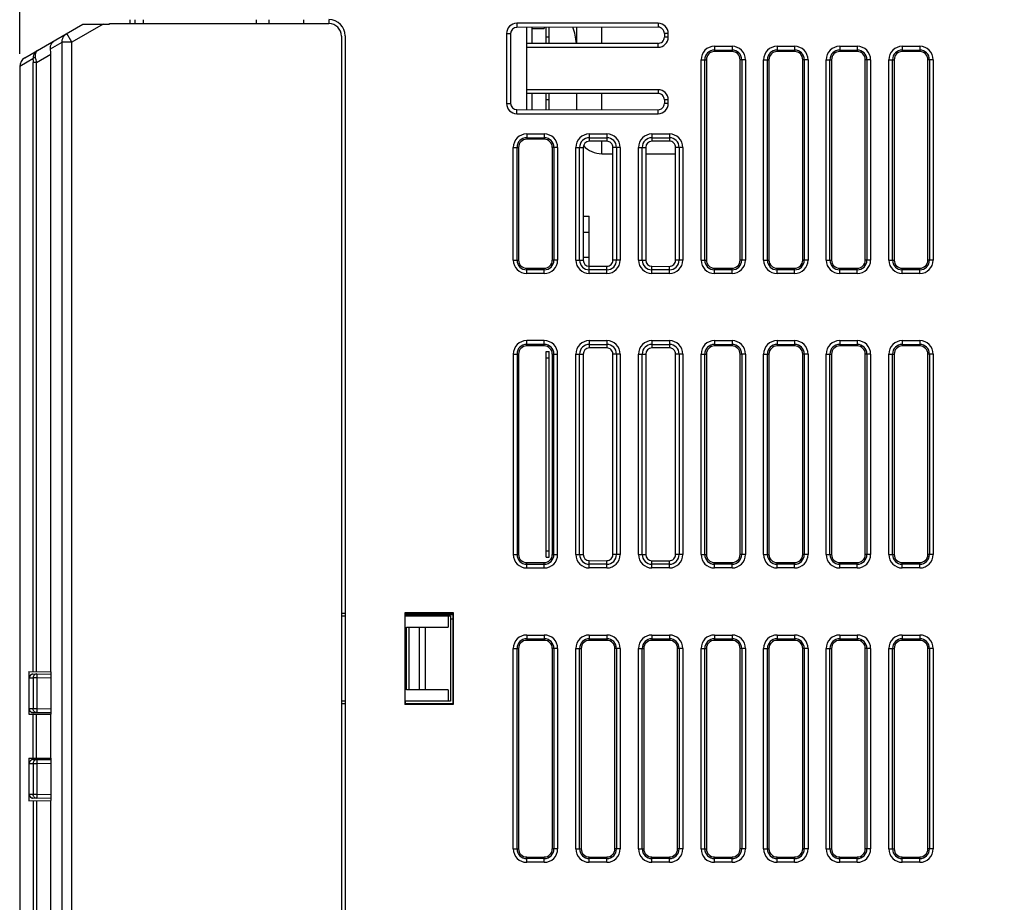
# Model space of a CAD drawing. Header units: millimetres. Extents: x 0 to 1132, y 0 to 772.
# Tile 33 of 39: x 303 to 382, y 553 to 624. Entities that reach past the tile are written whole.
import ezdxf

# ---------------------------------------------------------------- set-up
doc = ezdxf.new("R2010")
doc.units = ezdxf.units.MM
doc.header["$LTSCALE"] = 60.775
doc.header["$PDMODE"] = 3
doc.header["$PDSIZE"] = 0.3
doc.layers.get('0').update_dxf_attribs({"linetype": 'CONTINUOUS'})
doc.layers.get('Defpoints').update_dxf_attribs({"linetype": 'CONTINUOUS'})
for name, color, linetype in [('03_ALL_AXES', 7, 'CONTINUOUS'), ('07_ALL_FEATURES', 7, 'CONTINUOUS'), ('7_ALL_FEATURES', 7, 'CONTINUOUS'), ('DIM', 7, 'CONTINUOUS')]:
    doc.layers.add(name, color=color, linetype=linetype)
doc.styles.get("Standard").update_dxf_attribs({"font": 'micross.ttf'})
doc.dimstyles.new('DIMSTYLE_2', dxfattribs={"dimtxt": 10, "dimasz": 3, "dimexe": 1, "dimexo": 1, "dimgap": 2.5, "dimtad": 1, "dimdec": 1, "dimzin": 0, "dimdsep": 46, "dimtxsty": 'Standard', "dimblk": '_FILLED', "dimblk1": '_FILLED', "dimblk2": '_FILLED', "dimcen": 0.09, "dimadec": 0, "dimazin": 0, "dimtp": 0.1, "dimtm": 0.1, "dimtfac": 1, "dimtdec": 1, "dimtofl": 0, "dimtmove": 0, "dimatfit": 3, "dimldrblk": '_FILLED', "dimfxl": 1, "dimtolj": 1, "dimtzin": 0, "dimarcsym": 0})

# ---------------------------------------------------------------- blocks, each defined once
blk = doc.blocks.new('_FILLED')
at = {"color": 0, "linetype": 'ByBlock'}
blk.add_solid([(0, 0), (-1, 0.1667), (-1, -0.1667)], dxfattribs=at)
blk = doc.blocks.new('*D6')
at = {"layer": 'Defpoints', "color": 0, "linetype": 'Continuous', "transparency": 16777216}
for p in [(457.274, 696.847), (457.274, 673.947), (303.274, 619.812)]:
    blk.add_point(p, dxfattribs=at)
at = {"layer": 'DIM', "color": 0, "linetype": 'Continuous', "lineweight": -2, "transparency": 16777216}
for p, q in [((303.274, 620.812), (303.274, 697.847)), ((457.274, 674.947), (457.274, 697.847)), ((311.274, 696.847), (449.274, 696.847))]:
    blk.add_line(p, q, dxfattribs=at)
at = {"layer": 'DIM', "color": 0, "linetype": 'Continuous', "lineweight": -2, "transparency": 16777216, "xscale": 8, "yscale": 8, "zscale": 8, "rotation": 180}
blk.add_blockref('_FILLED', (303.274, 696.847), dxfattribs=at)
at = {"layer": 'DIM', "color": 0, "linetype": 'Continuous', "lineweight": -2, "transparency": 16777216, "xscale": 8, "yscale": 8, "zscale": 8}
blk.add_blockref('_FILLED', (457.274, 696.847), dxfattribs=at)
at = {"layer": 'DIM', "color": 0, "linetype": 'Continuous', "transparency": 16777216, "insert": (380.274, 705.347), "char_height": 6, "attachment_point": 2}
blk.add_mtext('\\A1;D', dxfattribs=at)

msp = doc.modelspace()

# ---------------------------------------------------------------- linework, layer by layer
at = {"linetype": 'Continuous'}
for p in [(345.174, 622.932), (344.174, 622.847)]:
    msp.add_line(p, (345.174, 622.847), dxfattribs=at)
at = {"layer": '03_ALL_AXES', "linetype": 'Continuous'}
for p, q in [((344.174, 622.93), (344.174, 621.647)), ((303.274, 619.812), (303.274, 470.147)), ((344.174, 617.647), (344.174, 616.363)), ((348.774, 606.547), (348.286, 606.547)), ((348.774, 604.547), (348.286, 604.547)), ((334.074, 576.047), (334.074, 575.947)), ((304.015, 571.505), (304.015, 568.097)), ((305.798, 568.097), (305.798, 571.474)), ((334.074, 569.147), (334.074, 569.047)), ((304.015, 564.597), (304.015, 561.182)), ((305.798, 561.213), (305.798, 564.597))]:
    msp.add_line(p, q, dxfattribs=at)
at = {"layer": '07_ALL_FEATURES', "linetype": 'Continuous'}
for p, q in [((303.677, 620.488), (308.33, 623.175)), ((309.94, 623.18), (307.442, 621.738)), ((308.33, 623.175), (310.455, 623.182)), ((310.455, 623.182), (310.455, 623.232)), ((310.455, 623.232), (327.974, 623.232)), ((312.074, 623.536), (312.074, 623.246)), ((312.474, 623.536), (312.474, 623.246)), ((313.174, 623.246), (313.174, 623.536)), ((322.174, 623.529), (322.174, 623.246)), ((323.174, 623.529), (323.174, 623.246)), ((327.974, 623.534), (327.974, 623.243)), ((342.974, 623.254), (342.974, 622.929)), ((354.274, 623.254), (342.974, 623.254)), ((354.274, 622.941), (342.974, 622.929)), ((354.274, 623.254), (354.274, 622.941)), ((307.442, 621.738), (307.042, 622.431)), ((328.974, 622.232), (328.974, 505.468)), ((329.274, 622.247), (329.274, 505.468)), ((342.167, 622.447), (342.167, 616.847)), ((342.167, 622.447), (342.492, 622.447)), ((342.492, 622.447), (342.492, 621.817)), ((354.769, 622.447), (354.769, 622.147)), ((355.081, 622.447), (354.769, 622.447)), ((355.081, 622.147), (354.769, 622.147)), ((355.081, 622.147), (355.081, 622.447)), ((305.74, 621.21), (306.655, 621.738)), ((306.655, 495.773), (306.655, 621.738)), ((307.442, 621.738), (306.655, 621.738)), ((307.442, 495.773), (307.442, 621.738)), ((342.473, 621.819), (342.473, 617.51)), ((342.473, 621.819), (342.492, 621.817)), ((343.774, 617.647), (343.774, 621.647)), ((354.274, 621.647), (343.774, 621.647)), ((343.774, 621.34), (354.274, 621.34)), ((354.274, 621.34), (354.274, 621.652)), ((358.774, 621.419), (358.774, 620.994)), ((358.774, 621.419), (360.174, 621.419)), ((360.174, 621.419), (360.174, 620.994)), ((363.774, 621.419), (363.774, 620.994)), ((363.774, 621.419), (365.174, 621.419)), ((365.174, 621.419), (365.174, 620.994)), ((368.774, 621.419), (368.774, 620.994)), ((368.774, 621.419), (370.174, 621.419)), ((370.174, 621.419), (370.174, 620.994)), ((373.774, 621.419), (373.774, 620.994)), ((373.774, 621.419), (375.174, 621.419)), ((375.174, 621.419), (375.174, 620.994)), ((304.624, 620.135), (305.757, 620.789)), ((305.757, 571.475), (305.757, 620.789)), ((358.774, 621.121), (360.174, 621.121)), ((360.174, 620.994), (358.774, 620.994)), ((363.774, 621.121), (365.174, 621.121)), ((365.174, 620.994), (363.774, 620.994)), ((368.774, 621.121), (370.174, 621.121)), ((370.174, 620.994), (368.774, 620.994)), ((373.774, 621.121), (375.174, 621.121)), ((375.174, 620.994), (373.774, 620.994)), ((303.874, 620.141), (303.274, 619.794)), ((304.336, 620.408), (303.874, 620.141)), ((304.34, 571.5), (304.34, 620.135)), ((304.624, 620.135), (304.34, 620.135)), ((304.624, 571.495), (304.624, 620.135)), ((357.702, 604.347), (357.702, 620.347)), ((357.702, 620.347), (358.127, 620.347)), ((358, 604.347), (358, 620.347)), ((358.127, 620.347), (358.127, 604.347)), ((360.822, 604.347), (360.822, 620.347)), ((361.247, 620.347), (360.822, 620.347)), ((360.949, 620.347), (360.949, 604.347)), ((361.247, 620.347), (361.247, 604.347)), ((362.702, 604.347), (362.702, 620.347)), ((362.702, 620.347), (363.127, 620.347)), ((363, 604.347), (363, 620.347)), ((363.127, 620.347), (363.127, 604.347)), ((365.822, 604.347), (365.822, 620.347)), ((366.247, 620.347), (365.822, 620.347)), ((365.949, 620.347), (365.949, 604.347)), ((366.247, 620.347), (366.247, 604.347)), ((367.702, 604.347), (367.702, 620.347)), ((367.702, 620.347), (368.127, 620.347)), ((368, 604.347), (368, 620.347)), ((368.127, 620.347), (368.127, 604.347)), ((370.822, 604.347), (370.822, 620.347)), ((371.247, 620.347), (370.822, 620.347)), ((370.949, 620.347), (370.949, 604.347)), ((371.247, 620.347), (371.247, 604.347)), ((372.702, 604.347), (372.702, 620.347)), ((372.702, 620.347), (373.127, 620.347)), ((373, 604.347), (373, 620.347)), ((373.127, 620.347), (373.127, 604.347)), ((375.822, 604.347), (375.822, 620.347)), ((376.247, 620.347), (375.822, 620.347)), ((375.949, 620.347), (375.949, 604.347)), ((376.247, 620.347), (376.247, 604.347)), ((342.474, 617.51), (342.492, 617.512)), ((342.492, 617.512), (342.492, 616.847)), ((354.274, 617.954), (343.774, 617.954)), ((354.274, 617.647), (343.774, 617.647)), ((347.774, 616.359), (347.774, 617.647)), ((354.274, 617.954), (354.274, 617.641)), ((342.167, 616.847), (342.492, 616.847)), ((354.769, 617.147), (354.769, 616.847)), ((355.081, 617.147), (354.769, 617.147)), ((355.081, 616.847), (354.769, 616.847)), ((355.081, 616.847), (355.081, 617.147)), ((342.974, 616.04), (342.974, 616.364)), ((342.974, 616.364), (354.274, 616.352)), ((342.974, 616.04), (354.274, 616.04)), ((354.274, 616.04), (354.274, 616.352)), ((343.774, 614.419), (343.774, 613.994)), ((343.774, 614.419), (345.174, 614.419)), ((345.174, 614.419), (345.174, 613.994)), ((348.774, 614.419), (348.774, 613.835)), ((348.774, 614.419), (350.174, 614.419)), ((350.174, 614.419), (350.174, 613.837)), ((353.774, 614.419), (353.774, 613.841)), ((353.774, 614.419), (355.174, 614.419)), ((355.174, 614.419), (355.174, 613.842)), ((343.774, 614.121), (345.174, 614.121)), ((345.174, 613.994), (343.774, 613.994)), ((348.774, 614.121), (350.174, 614.121)), ((350.174, 613.837), (348.774, 613.835)), ((353.774, 614.121), (355.174, 614.121)), ((355.174, 613.842), (353.774, 613.841)), ((342.702, 604.347), (342.702, 613.347)), ((342.702, 613.347), (343.127, 613.347)), ((343, 604.347), (343, 613.347)), ((343.127, 613.347), (343.127, 604.347)), ((345.822, 604.347), (345.822, 613.347)), ((346.247, 613.347), (345.822, 613.347)), ((345.949, 613.347), (345.949, 604.347)), ((346.247, 613.347), (346.247, 604.347)), ((347.702, 604.347), (347.702, 613.347)), ((347.702, 613.347), (348.286, 613.347)), ((348, 604.347), (348, 613.347)), ((348.286, 613.347), (348.286, 604.347)), ((350.665, 604.347), (350.665, 613.347)), ((351.247, 613.347), (350.665, 613.347)), ((350.949, 613.347), (350.949, 604.347)), ((351.247, 613.347), (351.247, 604.347)), ((352.702, 604.347), (352.702, 613.347)), ((352.702, 613.347), (353.281, 613.347)), ((353, 604.347), (353, 613.347)), ((353.281, 613.347), (353.281, 604.347)), ((355.67, 604.347), (355.67, 613.347)), ((356.247, 613.347), (355.67, 613.347)), ((355.949, 613.347), (355.949, 604.347)), ((356.247, 613.347), (356.247, 604.347)), ((348.286, 607.861), (348.774, 607.853)), ((348.774, 603.274), (348.774, 607.853)), ((342.702, 604.347), (343.127, 604.347)), ((346.247, 604.347), (345.822, 604.347)), ((347.702, 604.347), (348.286, 604.347)), ((351.247, 604.347), (350.665, 604.347)), ((352.702, 604.347), (353.281, 604.347)), ((356.247, 604.347), (355.67, 604.347)), ((357.702, 604.347), (358.127, 604.347)), ((361.247, 604.347), (360.822, 604.347)), ((362.702, 604.347), (363.127, 604.347)), ((366.247, 604.347), (365.822, 604.347)), ((367.702, 604.347), (368.127, 604.347)), ((371.247, 604.347), (370.822, 604.347)), ((372.702, 604.347), (373.127, 604.347)), ((376.247, 604.347), (375.822, 604.347)), ((343.774, 603.274), (343.774, 603.699)), ((343.774, 603.699), (345.174, 603.699)), ((345.174, 603.572), (343.774, 603.572)), ((345.174, 603.274), (343.774, 603.274)), ((345.174, 603.274), (345.174, 603.699)), ((348.774, 603.858), (350.174, 603.856)), ((350.174, 603.572), (348.774, 603.572)), ((350.174, 603.274), (348.774, 603.274)), ((350.174, 603.274), (350.174, 603.856)), ((353.774, 603.274), (353.774, 603.853)), ((353.774, 603.853), (355.174, 603.851)), ((355.174, 603.572), (353.774, 603.572)), ((355.174, 603.274), (353.774, 603.274)), ((355.174, 603.274), (355.174, 603.851)), ((358.774, 603.274), (358.774, 603.699)), ((358.774, 603.699), (360.174, 603.699)), ((360.174, 603.572), (358.774, 603.572)), ((360.174, 603.274), (358.774, 603.274)), ((360.174, 603.274), (360.174, 603.699)), ((363.774, 603.274), (363.774, 603.699)), ((363.774, 603.699), (365.174, 603.699)), ((365.174, 603.572), (363.774, 603.572)), ((365.174, 603.274), (363.774, 603.274)), ((365.174, 603.274), (365.174, 603.699)), ((368.774, 603.274), (368.774, 603.699)), ((368.774, 603.699), (370.174, 603.699)), ((370.174, 603.572), (368.774, 603.572)), ((370.174, 603.274), (368.774, 603.274)), ((370.174, 603.274), (370.174, 603.699)), ((373.774, 603.274), (373.774, 603.699)), ((373.774, 603.699), (375.174, 603.699)), ((375.174, 603.572), (373.774, 603.572)), ((375.174, 603.274), (373.774, 603.274)), ((375.174, 603.274), (375.174, 603.699)), ((343.774, 597.494), (343.774, 597.919)), ((345.174, 597.919), (343.774, 597.919)), ((345.174, 597.494), (345.174, 597.919)), ((348.774, 597.919), (348.774, 597.335)), ((348.774, 597.919), (350.174, 597.919)), ((350.174, 597.919), (350.174, 597.337)), ((353.774, 597.919), (353.774, 597.341)), ((353.774, 597.919), (355.174, 597.919)), ((355.174, 597.919), (355.174, 597.342)), ((358.774, 597.919), (358.774, 597.494)), ((358.774, 597.919), (360.174, 597.919)), ((360.174, 597.919), (360.174, 597.494)), ((363.774, 597.919), (363.774, 597.494)), ((363.774, 597.919), (365.174, 597.919)), ((365.174, 597.919), (365.174, 597.494)), ((368.774, 597.919), (368.774, 597.494)), ((368.774, 597.919), (370.174, 597.919)), ((370.174, 597.919), (370.174, 597.494)), ((373.774, 597.919), (373.774, 597.494)), ((373.774, 597.919), (375.174, 597.919)), ((375.174, 597.919), (375.174, 597.494)), ((345.174, 597.621), (343.774, 597.621)), ((345.174, 597.494), (343.774, 597.494)), ((348.774, 597.621), (350.174, 597.621)), ((350.174, 597.337), (348.774, 597.335)), ((353.774, 597.621), (355.174, 597.621)), ((355.174, 597.342), (353.774, 597.341)), ((358.774, 597.621), (360.174, 597.621)), ((360.174, 597.494), (358.774, 597.494)), ((363.774, 597.621), (365.174, 597.621)), ((365.174, 597.494), (363.774, 597.494)), ((368.774, 597.621), (370.174, 597.621)), ((370.174, 597.494), (368.774, 597.494)), ((373.774, 597.621), (375.174, 597.621)), ((375.174, 597.494), (373.774, 597.494)), ((342.702, 596.847), (342.702, 580.847)), ((342.702, 596.847), (343.127, 596.847)), ((343, 596.847), (343, 580.847)), ((343.127, 596.847), (343.127, 580.847)), ((345.822, 580.847), (345.822, 596.847)), ((345.822, 596.847), (346.247, 596.847)), ((345.949, 580.847), (345.949, 596.847)), ((346.247, 580.847), (346.247, 596.847)), ((347.702, 580.847), (347.702, 596.847)), ((347.702, 596.847), (348.286, 596.847)), ((348, 580.847), (348, 596.847)), ((348.286, 596.847), (348.286, 580.847)), ((350.665, 580.847), (350.665, 596.847)), ((351.247, 596.847), (350.665, 596.847)), ((350.949, 596.847), (350.949, 580.847)), ((351.247, 596.847), (351.247, 580.847)), ((352.702, 580.847), (352.702, 596.847)), ((352.702, 596.847), (353.281, 596.847)), ((353, 580.847), (353, 596.847)), ((353.281, 596.847), (353.281, 580.847)), ((355.67, 580.847), (355.67, 596.847)), ((356.247, 596.847), (355.67, 596.847)), ((355.949, 596.847), (355.949, 580.847)), ((356.247, 596.847), (356.247, 580.847)), ((357.702, 580.847), (357.702, 596.847)), ((357.702, 596.847), (358.127, 596.847)), ((358, 580.847), (358, 596.847)), ((358.127, 596.847), (358.127, 580.847)), ((360.822, 580.847), (360.822, 596.847)), ((361.247, 596.847), (360.822, 596.847)), ((360.949, 596.847), (360.949, 580.847)), ((361.247, 596.847), (361.247, 580.847)), ((362.702, 580.847), (362.702, 596.847)), ((362.702, 596.847), (363.127, 596.847)), ((363, 580.847), (363, 596.847)), ((363.127, 596.847), (363.127, 580.847)), ((365.822, 580.847), (365.822, 596.847)), ((366.247, 596.847), (365.822, 596.847)), ((365.949, 596.847), (365.949, 580.847)), ((366.247, 596.847), (366.247, 580.847)), ((367.702, 580.847), (367.702, 596.847)), ((367.702, 596.847), (368.127, 596.847)), ((368, 580.847), (368, 596.847)), ((368.127, 596.847), (368.127, 580.847)), ((370.822, 580.847), (370.822, 596.847)), ((371.247, 596.847), (370.822, 596.847)), ((370.949, 596.847), (370.949, 580.847)), ((371.247, 596.847), (371.247, 580.847)), ((372.702, 580.847), (372.702, 596.847)), ((372.702, 596.847), (373.127, 596.847)), ((373, 580.847), (373, 596.847)), ((373.127, 596.847), (373.127, 580.847)), ((375.822, 580.847), (375.822, 596.847)), ((376.247, 596.847), (375.822, 596.847)), ((375.949, 596.847), (375.949, 580.847)), ((376.247, 596.847), (376.247, 580.847)), ((342.702, 580.847), (343.127, 580.847)), ((345.822, 580.847), (346.247, 580.847)), ((347.702, 580.847), (348.286, 580.847)), ((351.247, 580.847), (350.665, 580.847)), ((352.702, 580.847), (353.281, 580.847)), ((356.247, 580.847), (355.67, 580.847)), ((357.702, 580.847), (358.127, 580.847)), ((361.247, 580.847), (360.822, 580.847)), ((362.702, 580.847), (363.127, 580.847)), ((366.247, 580.847), (365.822, 580.847)), ((367.702, 580.847), (368.127, 580.847)), ((371.247, 580.847), (370.822, 580.847)), ((372.702, 580.847), (373.127, 580.847)), ((376.247, 580.847), (375.822, 580.847)), ((343.774, 579.774), (343.774, 580.199)), ((343.774, 580.199), (345.174, 580.199)), ((343.774, 580.072), (345.174, 580.072)), ((343.774, 579.774), (345.174, 579.774)), ((345.174, 579.774), (345.174, 580.199)), ((348.774, 579.774), (348.774, 580.358)), ((348.774, 580.358), (350.174, 580.356)), ((350.174, 580.072), (348.774, 580.072)), ((350.174, 579.774), (348.774, 579.774)), ((350.174, 579.774), (350.174, 580.356)), ((353.774, 579.774), (353.774, 580.353)), ((353.774, 580.353), (355.174, 580.351)), ((355.174, 580.072), (353.774, 580.072)), ((355.174, 579.774), (353.774, 579.774)), ((355.174, 579.774), (355.174, 580.351)), ((358.774, 579.774), (358.774, 580.199)), ((358.774, 580.199), (360.174, 580.199)), ((360.174, 580.072), (358.774, 580.072)), ((360.174, 579.774), (358.774, 579.774)), ((360.174, 579.774), (360.174, 580.199)), ((363.774, 579.774), (363.774, 580.199)), ((363.774, 580.199), (365.174, 580.199)), ((365.174, 580.072), (363.774, 580.072)), ((365.174, 579.774), (363.774, 579.774)), ((365.174, 579.774), (365.174, 580.199)), ((368.774, 579.774), (368.774, 580.199)), ((368.774, 580.199), (370.174, 580.199)), ((370.174, 580.072), (368.774, 580.072)), ((370.174, 579.774), (368.774, 579.774)), ((370.174, 579.774), (370.174, 580.199)), ((373.774, 579.774), (373.774, 580.199)), ((373.774, 580.199), (375.174, 580.199)), ((375.174, 580.072), (373.774, 580.072)), ((375.174, 579.774), (373.774, 579.774)), ((375.174, 579.774), (375.174, 580.199)), ((329.274, 576.13), (328.974, 576.136)), ((334.031, 576.19), (334.031, 568.903)), ((334.031, 576.19), (334.074, 576.147)), ((337.918, 576.19), (334.031, 576.19)), ((334.066, 569.046), (334.066, 576.047)), ((334.066, 576.047), (334.074, 576.047)), ((334.074, 576.147), (334.074, 576.047)), ((337.874, 576.147), (334.074, 576.147)), ((334.074, 576.047), (337.874, 576.047)), ((337.918, 576.19), (337.874, 576.147)), ((337.874, 576.147), (337.874, 576.047)), ((337.875, 576.047), (337.875, 568.946)), ((337.918, 568.903), (337.918, 576.19)), ((337.868, 575.676), (337.67, 575.679)), ((343.774, 574.419), (343.774, 573.994)), ((343.774, 574.419), (345.174, 574.419)), ((345.174, 574.419), (345.174, 573.994)), ((348.774, 574.419), (348.774, 573.994)), ((348.774, 574.419), (350.174, 574.419)), ((350.174, 574.419), (350.174, 573.994)), ((353.774, 574.419), (353.774, 573.994)), ((353.774, 574.419), (355.174, 574.419)), ((355.174, 574.419), (355.174, 573.994)), ((358.774, 574.419), (358.774, 573.994)), ((358.774, 574.419), (360.174, 574.419)), ((360.174, 574.419), (360.174, 573.994)), ((363.774, 574.419), (363.774, 573.994)), ((363.774, 574.419), (365.174, 574.419)), ((365.174, 574.419), (365.174, 573.994)), ((368.774, 574.419), (368.774, 573.994)), ((368.774, 574.419), (370.174, 574.419)), ((370.174, 574.419), (370.174, 573.994)), ((373.774, 574.419), (373.774, 573.994)), ((373.774, 574.419), (375.174, 574.419)), ((375.174, 574.419), (375.174, 573.994)), ((343.774, 574.121), (345.174, 574.121)), ((345.174, 573.994), (343.774, 573.994)), ((348.774, 574.121), (350.174, 574.121)), ((350.174, 573.994), (348.774, 573.994)), ((353.774, 574.121), (355.174, 574.121)), ((355.174, 573.994), (353.774, 573.994)), ((358.774, 574.121), (360.174, 574.121)), ((360.174, 573.994), (358.774, 573.994)), ((363.774, 574.121), (365.174, 574.121)), ((365.174, 573.994), (363.774, 573.994)), ((368.774, 574.121), (370.174, 574.121)), ((370.174, 573.994), (368.774, 573.994)), ((373.774, 574.121), (375.174, 574.121)), ((375.174, 573.994), (373.774, 573.994)), ((342.702, 557.347), (342.702, 573.347)), ((342.702, 573.347), (343.127, 573.347)), ((343, 557.347), (343, 573.347)), ((343.127, 573.347), (343.127, 557.347)), ((345.822, 557.347), (345.822, 573.347)), ((346.247, 573.347), (345.822, 573.347)), ((345.949, 573.347), (345.949, 557.347)), ((346.247, 573.347), (346.247, 557.347)), ((347.702, 557.347), (347.702, 573.347)), ((347.702, 573.347), (348.127, 573.347)), ((348, 557.347), (348, 573.347)), ((348.127, 573.347), (348.127, 557.347)), ((350.822, 557.347), (350.822, 573.347)), ((351.247, 573.347), (350.822, 573.347)), ((350.949, 573.347), (350.949, 557.347)), ((351.247, 573.347), (351.247, 557.347)), ((352.702, 557.347), (352.702, 573.347)), ((352.702, 573.347), (353.127, 573.347)), ((353, 557.347), (353, 573.347)), ((353.127, 573.347), (353.127, 557.347)), ((355.822, 557.347), (355.822, 573.347)), ((356.247, 573.347), (355.822, 573.347)), ((355.949, 573.347), (355.949, 557.347)), ((356.247, 573.347), (356.247, 557.347)), ((357.702, 557.347), (357.702, 573.347)), ((357.702, 573.347), (358.127, 573.347)), ((358, 557.347), (358, 573.347)), ((358.127, 573.347), (358.127, 557.347)), ((360.822, 557.347), (360.822, 573.347)), ((361.247, 573.347), (360.822, 573.347)), ((360.949, 573.347), (360.949, 557.347)), ((361.247, 573.347), (361.247, 557.347)), ((362.702, 557.347), (362.702, 573.347)), ((362.702, 573.347), (363.127, 573.347)), ((363, 557.347), (363, 573.347)), ((363.127, 573.347), (363.127, 557.347)), ((366.247, 573.347), (365.822, 573.347)), ((365.822, 557.347), (365.822, 573.347)), ((365.949, 573.347), (365.949, 557.347)), ((366.247, 573.347), (366.247, 557.347)), ((367.702, 573.347), (368.127, 573.347)), ((367.702, 557.347), (367.702, 573.347)), ((368, 557.347), (368, 573.347)), ((368.127, 573.347), (368.127, 557.347)), ((371.247, 573.347), (370.822, 573.347)), ((370.822, 557.347), (370.822, 573.347)), ((370.949, 573.347), (370.949, 557.347)), ((371.247, 573.347), (371.247, 557.347)), ((372.702, 573.347), (373.127, 573.347)), ((372.702, 557.347), (372.702, 573.347)), ((373, 557.347), (373, 573.347)), ((373.127, 573.347), (373.127, 557.347)), ((376.247, 573.347), (375.822, 573.347)), ((375.822, 557.347), (375.822, 573.347)), ((375.949, 573.347), (375.949, 557.347)), ((376.247, 573.347), (376.247, 557.347)), ((304.015, 571.505), (305.798, 571.474)), ((328.974, 568.958), (329.274, 568.963)), ((334.031, 568.903), (334.074, 568.947)), ((334.031, 568.903), (337.918, 568.903)), ((334.066, 569.046), (334.074, 569.047)), ((334.074, 569.047), (334.074, 568.947)), ((334.074, 568.947), (337.875, 568.946)), ((337.918, 568.903), (337.875, 568.946)), ((304.015, 568.097), (305.798, 568.097)), ((304.34, 564.597), (304.34, 568.097)), ((304.624, 564.597), (304.624, 568.097)), ((305.757, 564.597), (305.757, 568.097)), ((304.015, 564.597), (305.798, 564.597)), ((304.015, 561.182), (305.798, 561.213)), ((304.34, 561.187), (304.34, 472.347)), ((304.624, 561.192), (304.624, 472.347)), ((305.757, 533.578), (305.757, 561.212)), ((342.702, 557.347), (343.127, 557.347)), ((346.247, 557.347), (345.822, 557.347)), ((347.702, 557.347), (348.127, 557.347)), ((351.247, 557.347), (350.822, 557.347)), ((352.702, 557.347), (353.127, 557.347)), ((356.247, 557.347), (355.822, 557.347)), ((357.702, 557.347), (358.127, 557.347)), ((361.247, 557.347), (360.822, 557.347)), ((362.702, 557.347), (363.127, 557.347)), ((366.247, 557.347), (365.822, 557.347)), ((367.702, 557.347), (368.127, 557.347)), ((371.247, 557.347), (370.822, 557.347)), ((372.702, 557.347), (373.127, 557.347)), ((376.247, 557.347), (375.822, 557.347)), ((343.774, 556.274), (343.774, 556.699)), ((343.774, 556.699), (345.174, 556.699)), ((345.174, 556.572), (343.774, 556.572)), ((345.174, 556.274), (343.774, 556.274)), ((345.174, 556.274), (345.174, 556.699)), ((348.774, 556.274), (348.774, 556.699)), ((348.774, 556.699), (350.174, 556.699)), ((350.174, 556.572), (348.774, 556.572)), ((350.174, 556.274), (348.774, 556.274)), ((350.174, 556.274), (350.174, 556.699)), ((353.774, 556.699), (355.174, 556.699)), ((353.774, 556.274), (353.774, 556.699)), ((355.174, 556.572), (353.774, 556.572)), ((355.174, 556.274), (353.774, 556.274)), ((355.174, 556.274), (355.174, 556.699)), ((358.774, 556.699), (360.174, 556.699)), ((358.774, 556.274), (358.774, 556.699)), ((360.174, 556.572), (358.774, 556.572)), ((360.174, 556.274), (358.774, 556.274)), ((360.174, 556.274), (360.174, 556.699)), ((363.774, 556.699), (365.174, 556.699)), ((363.774, 556.274), (363.774, 556.699)), ((365.174, 556.572), (363.774, 556.572)), ((365.174, 556.274), (363.774, 556.274)), ((365.174, 556.274), (365.174, 556.699)), ((368.774, 556.699), (370.174, 556.699)), ((368.774, 556.274), (368.774, 556.699)), ((370.174, 556.572), (368.774, 556.572)), ((370.174, 556.274), (368.774, 556.274)), ((370.174, 556.274), (370.174, 556.699)), ((373.774, 556.699), (375.174, 556.699)), ((373.774, 556.274), (373.774, 556.699)), ((375.174, 556.572), (373.774, 556.572)), ((375.174, 556.274), (373.774, 556.274)), ((375.174, 556.274), (375.174, 556.699))]:
    msp.add_line(p, q, dxfattribs=at)
for centre, radius, start, end in [((342.974, 622.447), 0.807, 90, 180), ((342.774, 621.187), 5, 5.30027, 20.47284), ((354.274, 622.447), 0.807, 0, 90), ((354.274, 622.147), 0.807, 270, 0), ((358.774, 620.347), 1.072, 90, 180), ((360.174, 620.347), 1.072, 0, 90), ((363.774, 620.347), 1.072, 90, 180), ((365.174, 620.347), 1.072, 0, 90), ((368.774, 620.347), 1.072, 90, 180), ((370.174, 620.347), 1.072, 0, 90), ((373.774, 620.347), 1.072, 90, 180), ((375.174, 620.347), 1.072, 0, 90), ((358.774, 620.347), 0.775, 90, 180), ((358.774, 620.347), 0.647, 90, 180), ((360.174, 620.347), 0.775, 0, 90), ((360.174, 620.347), 0.647, 0, 90), ((363.774, 620.347), 0.775, 90, 180), ((363.774, 620.347), 0.647, 90, 180), ((365.174, 620.347), 0.775, 0, 90), ((365.174, 620.347), 0.647, 0, 90), ((368.774, 620.347), 0.775, 90, 180), ((368.774, 620.347), 0.647, 90, 180), ((370.174, 620.347), 0.775, 0, 90), ((370.174, 620.347), 0.647, 0, 90), ((373.774, 620.347), 0.775, 90, 180), ((373.774, 620.347), 0.647, 90, 180), ((375.174, 620.347), 0.775, 0, 90), ((375.174, 620.347), 0.647, 0, 90), ((304.074, 619.794), 0.8, 120, 180), ((282.298, 616.149), 22.679, 10.12324, 11.1353), ((354.274, 617.147), 0.807, 0, 90), ((342.974, 616.847), 0.807, 180, 270), ((354.274, 616.847), 0.807, 270, 0), ((343.774, 613.347), 1.072, 90, 180), ((345.174, 613.347), 1.072, 0, 90), ((348.774, 613.347), 1.072, 90, 180), ((350.174, 613.347), 1.072, 0, 90), ((353.774, 613.347), 1.072, 90, 180), ((355.174, 613.347), 1.072, 0, 90), ((343.774, 613.347), 0.775, 90, 180), ((343.774, 613.347), 0.647, 90, 180), ((345.174, 613.347), 0.775, 0, 90), ((345.174, 613.347), 0.647, 0, 90), ((348.774, 613.347), 0.775, 90, 180), ((350.174, 613.347), 0.775, 0, 90), ((353.774, 613.347), 0.775, 90, 180), ((355.174, 613.347), 0.775, 0, 90), ((343.774, 604.347), 1.072, 180, 270), ((343.774, 604.347), 0.775, 180, 270), ((343.774, 604.347), 0.647, 180, 270), ((345.174, 604.347), 1.072, 270, 0), ((345.174, 604.347), 0.775, 270, 0), ((345.174, 604.347), 0.647, 270, 0), ((348.774, 604.347), 1.072, 180, 270), ((348.774, 604.347), 0.775, 180, 270), ((350.174, 604.347), 1.072, 270, 0), ((350.174, 604.347), 0.775, 270, 0), ((353.774, 604.347), 1.072, 180, 270), ((353.774, 604.347), 0.775, 180, 270), ((355.174, 604.347), 1.072, 270, 0), ((355.174, 604.347), 0.775, 270, 0), ((358.774, 604.347), 1.072, 180, 270), ((358.774, 604.347), 0.775, 180, 270), ((358.774, 604.347), 0.647, 180, 270), ((360.174, 604.347), 1.072, 270, 0), ((360.174, 604.347), 0.775, 270, 0), ((360.174, 604.347), 0.647, 270, 0), ((363.774, 604.347), 1.072, 180, 270), ((363.774, 604.347), 0.775, 180, 270), ((363.774, 604.347), 0.647, 180, 270), ((365.174, 604.347), 1.072, 270, 0), ((365.174, 604.347), 0.775, 270, 0), ((365.174, 604.347), 0.647, 270, 0), ((368.774, 604.347), 1.072, 180, 270), ((368.774, 604.347), 0.775, 180, 270), ((368.774, 604.347), 0.647, 180, 270), ((370.174, 604.347), 1.072, 270, 0), ((370.174, 604.347), 0.775, 270, 0), ((370.174, 604.347), 0.647, 270, 0), ((373.774, 604.347), 1.072, 180, 270), ((373.774, 604.347), 0.775, 180, 270), ((373.774, 604.347), 0.647, 180, 270), ((375.174, 604.347), 1.072, 270, 0), ((375.174, 604.347), 0.775, 270, 0), ((375.174, 604.347), 0.647, 270, 0), ((343.774, 596.847), 1.072, 90, 180), ((345.174, 596.847), 1.072, 0, 90), ((348.774, 596.847), 1.072, 90, 180), ((350.174, 596.847), 1.072, 0, 90), ((353.774, 596.847), 1.072, 90, 180), ((355.174, 596.847), 1.072, 0, 90), ((358.774, 596.847), 1.072, 90, 180), ((360.174, 596.847), 1.072, 0, 90), ((363.774, 596.847), 1.072, 90, 180), ((365.174, 596.847), 1.072, 0, 90), ((368.774, 596.847), 1.072, 90, 180), ((370.174, 596.847), 1.072, 0, 90), ((373.774, 596.847), 1.072, 90, 180), ((375.174, 596.847), 1.072, 0, 90), ((343.774, 596.847), 0.775, 90, 180), ((343.774, 596.847), 0.647, 90, 180), ((345.174, 596.847), 0.775, 0, 90), ((345.174, 596.847), 0.647, 0, 90), ((348.774, 596.847), 0.775, 90, 180), ((350.174, 596.847), 0.775, 0, 90), ((353.774, 596.847), 0.775, 90, 180), ((355.174, 596.847), 0.775, 0, 90), ((358.774, 596.847), 0.775, 90, 180), ((358.774, 596.847), 0.647, 90, 180), ((360.174, 596.847), 0.775, 0, 90), ((360.174, 596.847), 0.647, 0, 90), ((363.774, 596.847), 0.775, 90, 180), ((363.774, 596.847), 0.647, 90, 180), ((365.174, 596.847), 0.775, 0, 90), ((365.174, 596.847), 0.647, 0, 90), ((368.774, 596.847), 0.775, 90, 180), ((368.774, 596.847), 0.647, 90, 180), ((370.174, 596.847), 0.775, 0, 90), ((370.174, 596.847), 0.647, 0, 90), ((373.774, 596.847), 0.775, 90, 180), ((373.774, 596.847), 0.647, 90, 180), ((375.174, 596.847), 0.775, 0, 90), ((375.174, 596.847), 0.647, 0, 90), ((343.774, 580.847), 1.072, 180, 270), ((343.774, 580.847), 0.775, 180, 270), ((343.774, 580.847), 0.647, 180, 270), ((345.174, 580.847), 1.072, 270, 0), ((345.174, 580.847), 0.775, 270, 0), ((345.174, 580.847), 0.647, 270, 0), ((348.774, 580.847), 1.072, 180, 270), ((348.774, 580.847), 0.775, 180, 270), ((350.174, 580.847), 1.072, 270, 0), ((350.174, 580.847), 0.775, 270, 0), ((353.774, 580.847), 1.072, 180, 270), ((353.774, 580.847), 0.775, 180, 270), ((355.174, 580.847), 1.072, 270, 0), ((355.174, 580.847), 0.775, 270, 0), ((358.774, 580.847), 1.072, 180, 270), ((358.774, 580.847), 0.775, 180, 270), ((358.774, 580.847), 0.647, 180, 270), ((360.174, 580.847), 1.072, 270, 0), ((360.174, 580.847), 0.775, 270, 0), ((360.174, 580.847), 0.647, 270, 0), ((363.774, 580.847), 1.072, 180, 270), ((363.774, 580.847), 0.775, 180, 270), ((363.774, 580.847), 0.647, 180, 270), ((365.174, 580.847), 1.072, 270, 0), ((365.174, 580.847), 0.775, 270, 0), ((365.174, 580.847), 0.647, 270, 0), ((368.774, 580.847), 1.072, 180, 270), ((368.774, 580.847), 0.775, 180, 270), ((368.774, 580.847), 0.647, 180, 270), ((370.174, 580.847), 1.072, 270, 0), ((370.174, 580.847), 0.775, 270, 0), ((370.174, 580.847), 0.647, 270, 0), ((373.774, 580.847), 1.072, 180, 270), ((373.774, 580.847), 0.775, 180, 270), ((373.774, 580.847), 0.647, 180, 270), ((375.174, 580.847), 1.072, 270, 0), ((375.174, 580.847), 0.775, 270, 0), ((375.174, 580.847), 0.647, 270, 0), ((343.774, 573.347), 1.072, 90, 180), ((345.174, 573.347), 1.072, 0, 90), ((348.774, 573.347), 1.072, 90, 180), ((350.174, 573.347), 1.072, 0, 90), ((353.774, 573.347), 1.072, 90, 180), ((355.174, 573.347), 1.072, 0, 90), ((358.774, 573.347), 1.072, 90, 180), ((360.174, 573.347), 1.072, 0, 90), ((363.774, 573.347), 1.072, 90, 180), ((365.174, 573.347), 1.072, 0, 90), ((368.774, 573.347), 1.072, 90, 180), ((370.174, 573.347), 1.072, 0, 90), ((373.774, 573.347), 1.072, 90, 180), ((375.174, 573.347), 1.072, 0, 90), ((343.774, 573.347), 0.775, 90, 180), ((343.774, 573.347), 0.647, 90, 180), ((345.174, 573.347), 0.775, 0, 90), ((345.174, 573.347), 0.647, 0, 90), ((348.774, 573.347), 0.775, 90, 180), ((348.774, 573.347), 0.647, 90, 180), ((350.174, 573.347), 0.775, 0, 90), ((350.174, 573.347), 0.647, 0, 90), ((353.774, 573.347), 0.775, 90, 180), ((353.774, 573.347), 0.647, 90, 180), ((355.174, 573.347), 0.775, 0, 90), ((355.174, 573.347), 0.647, 0, 90), ((358.774, 573.347), 0.775, 90, 180), ((358.774, 573.347), 0.647, 90, 180), ((360.174, 573.347), 0.775, 0, 90), ((360.174, 573.347), 0.647, 0, 90), ((363.774, 573.347), 0.775, 90, 180), ((363.774, 573.347), 0.647, 90, 180), ((365.174, 573.347), 0.775, 0, 90), ((365.174, 573.347), 0.647, 0, 90), ((368.774, 573.347), 0.775, 90, 180), ((368.774, 573.347), 0.647, 90, 180), ((370.174, 573.347), 0.775, 0, 90), ((370.174, 573.347), 0.647, 0, 90), ((373.774, 573.347), 0.775, 90, 180), ((373.774, 573.347), 0.647, 90, 180), ((375.174, 573.347), 0.775, 0, 90), ((375.174, 573.347), 0.647, 0, 90), ((343.774, 557.347), 1.072, 180, 270), ((343.774, 557.347), 0.775, 180, 270), ((343.774, 557.347), 0.647, 180, 270), ((345.174, 557.347), 1.072, 270, 0), ((345.174, 557.347), 0.775, 270, 0), ((345.174, 557.347), 0.647, 270, 0), ((348.774, 557.347), 1.072, 180, 270), ((348.774, 557.347), 0.775, 180, 270), ((348.774, 557.347), 0.647, 180, 270), ((350.174, 557.347), 1.072, 270, 0), ((350.174, 557.347), 0.775, 270, 0), ((350.174, 557.347), 0.647, 270, 0), ((353.774, 557.347), 1.072, 180, 270), ((353.774, 557.347), 0.775, 180, 270), ((353.774, 557.347), 0.647, 180, 270), ((355.174, 557.347), 1.072, 270, 0), ((355.174, 557.347), 0.775, 270, 0), ((355.174, 557.347), 0.647, 270, 0), ((358.774, 557.347), 1.072, 180, 270), ((358.774, 557.347), 0.775, 180, 270), ((358.774, 557.347), 0.647, 180, 270), ((360.174, 557.347), 1.072, 270, 0), ((360.174, 557.347), 0.775, 270, 0), ((360.174, 557.347), 0.647, 270, 0), ((363.774, 557.347), 1.072, 180, 270), ((363.774, 557.347), 0.775, 180, 270), ((363.774, 557.347), 0.647, 180, 270), ((365.174, 557.347), 1.072, 270, 0), ((365.174, 557.347), 0.775, 270, 0), ((365.174, 557.347), 0.647, 270, 0), ((368.774, 557.347), 1.072, 180, 270), ((368.774, 557.347), 0.775, 180, 270), ((368.774, 557.347), 0.647, 180, 270), ((370.174, 557.347), 1.072, 270, 0), ((370.174, 557.347), 0.775, 270, 0), ((370.174, 557.347), 0.647, 270, 0), ((373.774, 557.347), 1.072, 180, 270), ((373.774, 557.347), 0.775, 180, 270), ((373.774, 557.347), 0.647, 180, 270), ((375.174, 557.347), 1.072, 270, 0), ((375.174, 557.347), 0.775, 270, 0), ((375.174, 557.347), 0.647, 270, 0)]:
    msp.add_arc(centre, radius, start, end, dxfattribs=at)
for centre, major_axis, ratio, start_param, end_param in [((327.974, 622.247), (0, 1.3), 0.999962, -1.570796, 0), ((327.974, 622.232), (0, 1), 0.999962, -1.570796, 0), ((342.975, 622.447), (0.483, 0), 0.999999, 1.571868, 3.141593), ((354.275, 622.447), (0.495, 0), 0.999999, 0, 1.571868), ((305.61, 620.68), (0.018, 0.93), 0.157, -1.450237, -0.962097), ((342.975, 616.847), (0.483, 0), 0.999999, -3.141593, -1.571868), ((354.275, 616.847), (0.495, 0), 0.999999, -1.571868, 0), ((348.775, 613.347), (0.489, 0), 0.999999, 1.571868, 3.141593), ((350.175, 613.347), (0.49, 0), 0.999999, 0, 1.571868), ((353.775, 613.347), (0.494, 0), 0.999999, 1.571868, 3.141593), ((355.175, 613.347), (0.496, 0), 0.999999, 0, 1.571868), ((348.775, 604.347), (0.489, 0), 0.999999, -3.141593, -1.571868), ((350.175, 604.347), (0.49, 0), 0.999999, -1.571868, 0), ((353.775, 604.347), (0.494, 0), 0.999999, -3.141593, -1.571868), ((355.175, 604.347), (0.496, 0), 0.999999, -1.571868, 0), ((348.775, 596.847), (0.489, 0), 0.999999, 1.571868, 3.141593), ((350.175, 596.847), (0.49, 0), 0.999999, 0, 1.571868), ((353.775, 596.847), (0.494, 0), 0.999999, 1.571868, 3.141593), ((355.175, 596.847), (0.496, 0), 0.999999, 0, 1.571868), ((348.775, 580.847), (0.489, 0), 0.999999, -3.141593, -1.571868), ((350.175, 580.847), (0.49, 0), 0.999999, -1.571868, 0), ((353.775, 580.847), (0.494, 0), 0.999999, -3.141593, -1.571868), ((355.175, 580.847), (0.496, 0), 0.999999, -1.571868, 0)]:
    msp.add_ellipse(centre, major_axis=major_axis, ratio=ratio, start_param=start_param, end_param=end_param, dxfattribs=at)
for points, knots in [([(306.655, 621.738), (306.652, 621.876), (306.72, 622.157), (306.924, 622.363), (307.042, 622.431)], [0, 0, 0, 0, 0.502364, 1, 1, 1, 1]), ([(354.25, 621.647), (354.38, 621.647), (354.655, 621.743), (354.769, 622.016), (354.769, 622.147)], [0, 0, 0, 0, 0.50092, 1, 1, 1, 1]), ([(305.74, 621.21), (305.728, 621.342), (305.761, 621.598), (305.935, 621.792), (306.031, 621.847)], [0, 0, 0, 0, 0.545338, 1, 1, 1, 1]), ([(304.705, 621.082), (304.594, 621.018), (304.396, 620.817), (304.332, 620.543), (304.336, 620.405)], [0, 0, 0, 0, 0.481819, 1, 1, 1, 1]), ([(304.55, 620.529), (304.527, 620.643), (304.513, 620.851), (304.632, 621.039), (304.705, 621.082)], [0, 0, 0, 0, 0.579022, 1, 1, 1, 1]), ([(304.55, 620.529), (304.498, 620.521), (304.417, 620.501), (304.341, 620.438), (304.336, 620.405)], [0, 0, 0, 0, 0.61127, 1, 1, 1, 1]), ([(304.336, 620.408), (304.337, 620.386), (304.339, 620.295), (304.34, 620.204), (304.34, 620.135)], [0, 0, 0, 0, 0.238552, 1, 1, 1, 1]), ([(354.769, 617.147), (354.769, 617.277), (354.655, 617.55), (354.38, 617.647), (354.25, 617.646)], [0, 0, 0, 0, 0.49908, 1, 1, 1, 1])]:
    msp.add_open_spline(points, degree=3, knots=knots, dxfattribs=at)
at = {"layer": '7_ALL_FEATURES', "linetype": 'Continuous'}
for p, q in [((325.974, 623.246), (325.974, 623.527)), ((343.774, 621.647), (343.774, 622.93)), ((345.32, 621.647), (345.32, 622.932)), ((345.574, 621.647), (345.574, 622.932)), ((347.774, 621.647), (347.774, 622.934)), ((349.774, 621.647), (349.774, 622.936)), ((345.574, 622.147), (345.32, 622.147)), ((343.774, 616.363), (343.774, 617.647)), ((345.32, 616.362), (345.32, 617.647)), ((345.574, 616.361), (345.574, 617.647)), ((349.774, 616.357), (349.774, 617.647)), ((345.574, 617.147), (345.32, 617.147)), ((349.774, 612.847), (349.774, 613.836)), ((349.774, 612.847), (350.665, 612.847)), ((353.281, 612.847), (355.67, 612.847)), ((345.32, 580.647), (345.32, 597.047)), ((345.32, 597.047), (345.574, 597.047)), ((345.574, 580.647), (345.574, 597.047)), ((345.32, 596.547), (345.574, 596.547)), ((345.32, 581.147), (345.574, 581.147)), ((345.32, 580.647), (345.574, 580.647)), ((328.974, 575.947), (329.274, 575.947)), ((334.066, 575.947), (337.674, 575.947)), ((337.491, 575.947), (337.491, 575.047)), ((337.674, 575.947), (337.674, 569.147)), ((334.174, 570.047), (334.174, 575.047)), ((334.174, 575.047), (337.491, 575.047)), ((334.374, 570.047), (334.374, 575.047)), ((335.219, 570.047), (335.219, 575.047)), ((335.698, 570.047), (335.698, 575.047)), ((304.041, 571.006), (304.353, 571.011)), ((304.041, 568.517), (304.041, 571.006)), ((304.041, 568.517), (304.041, 571.006)), ((304.041, 571.006), (304.041, 571.006)), ((304.335, 571.306), (305.798, 571.331)), ((304.353, 571.011), (304.353, 568.517)), ((304.647, 571.011), (304.353, 571.011)), ((304.647, 571.011), (305.798, 571.031)), ((304.647, 571.011), (304.647, 568.517)), ((337.491, 570.047), (334.174, 570.047)), ((337.491, 570.047), (337.491, 569.147)), ((329.274, 569.147), (328.974, 569.147)), ((337.674, 569.147), (334.066, 569.147)), ((304.041, 568.517), (304.041, 568.517)), ((304.353, 568.517), (304.041, 568.517)), ((304.65, 568.217), (304.338, 568.217)), ((304.65, 568.214), (304.338, 568.217)), ((304.647, 568.517), (304.353, 568.517)), ((305.798, 568.507), (304.647, 568.517)), ((305.798, 568.207), (304.65, 568.217)), ((305.798, 568.204), (304.65, 568.214)), ((304.041, 561.687), (304.041, 564.176)), ((304.041, 561.687), (304.041, 564.176)), ((304.041, 564.176), (304.647, 564.176)), ((304.65, 564.479), (304.338, 564.476)), ((304.338, 564.476), (304.65, 564.476)), ((304.353, 564.176), (304.353, 561.682)), ((304.647, 564.176), (305.798, 564.187)), ((304.647, 564.176), (304.647, 561.682)), ((305.798, 564.489), (304.65, 564.479)), ((304.65, 564.476), (305.798, 564.486)), ((304.041, 561.687), (304.041, 561.687)), ((304.353, 561.682), (304.041, 561.687)), ((304.647, 561.682), (304.353, 561.682)), ((305.798, 561.662), (304.647, 561.682)), ((305.798, 561.362), (304.335, 561.387))]:
    msp.add_line(p, q, dxfattribs=at)
for centre, radius, start, end in [((349.774, 614.847), 2, 222.8333, 270), ((304.341, 571.006), 0.3, 90.99989, 180.00072), ((304.345, 568.517), 0.304, 180.07644, 187.34782), ((304.341, 568.517), 0.3, 179.99928, 269.49955), ((304.341, 564.176), 0.3, 90.50045, 180.00072), ((304.345, 564.176), 0.304, 172.65211, 179.92356), ((304.345, 561.688), 0.304, 180.07154, 187.31255), ((304.341, 561.687), 0.3, 179.99928, 269.00011), ((304.341, 561.686), 0.299, 261.4069, 268.98654)]:
    msp.add_arc(centre, radius, start, end, dxfattribs=at)
for points, knots in [([(304.335, 571.306), (304.297, 571.305), (304.219, 571.288), (304.122, 571.221), (304.056, 571.122), (304.041, 571.044), (304.041, 571.006)], [0, 0, 0, 0, 0.249775, 0.499661, 0.749744, 1, 1, 1, 1]), ([(304.647, 571.311), (304.609, 571.311), (304.531, 571.294), (304.434, 571.227), (304.369, 571.128), (304.353, 571.05), (304.353, 571.011)], [0, 0, 0, 0, 0.249695, 0.499529, 0.749641, 1, 1, 1, 1]), ([(304.647, 571.311), (304.647, 571.311), (304.647, 571.311), (304.647, 571.309), (304.646, 571.304), (304.646, 571.297), (304.646, 571.287), (304.645, 571.275), (304.645, 571.26), (304.645, 571.242), (304.645, 571.215), (304.645, 571.176), (304.646, 571.125), (304.646, 571.069), (304.647, 571.031), (304.647, 571.011)], [0, 0, 0, 0, 0.00148, 0.005193, 0.019677, 0.043557, 0.076643, 0.118589, 0.169026, 0.227462, 0.293324, 0.444782, 0.617521, 0.805087, 1, 1, 1, 1]), ([(304.338, 568.217), (304.302, 568.217), (304.231, 568.231), (304.138, 568.287), (304.07, 568.373), (304.048, 568.443), (304.044, 568.478)], [0, 0, 0, 0, 0.249778, 0.499646, 0.749708, 1, 1, 1, 1]), ([(304.65, 568.217), (304.611, 568.217), (304.533, 568.233), (304.435, 568.3), (304.369, 568.4), (304.353, 568.478), (304.353, 568.517)], [0, 0, 0, 0, 0.249691, 0.499527, 0.749643, 1, 1, 1, 1]), ([(304.647, 568.517), (304.647, 568.497), (304.647, 568.459), (304.647, 568.403), (304.647, 568.352), (304.647, 568.313), (304.647, 568.286), (304.647, 568.268), (304.648, 568.253), (304.648, 568.241), (304.648, 568.231), (304.649, 568.224), (304.649, 568.219), (304.65, 568.217), (304.65, 568.217), (304.65, 568.217)], [0, 0, 0, 0, 0.194824, 0.382315, 0.555001, 0.706435, 0.772297, 0.830741, 0.881195, 0.923168, 0.956289, 0.980214, 0.994752, 0.998494, 1, 1, 1, 1]), ([(304.338, 564.476), (304.302, 564.476), (304.231, 564.463), (304.138, 564.406), (304.07, 564.32), (304.048, 564.25), (304.044, 564.215)], [0, 0, 0, 0, 0.249778, 0.499645, 0.749708, 1, 1, 1, 1]), ([(304.65, 564.476), (304.611, 564.476), (304.533, 564.46), (304.435, 564.393), (304.369, 564.294), (304.353, 564.215), (304.353, 564.176)], [0, 0, 0, 0, 0.249691, 0.499527, 0.749643, 1, 1, 1, 1]), ([(304.65, 564.476), (304.65, 564.476), (304.65, 564.476), (304.649, 564.474), (304.649, 564.47), (304.648, 564.463), (304.648, 564.453), (304.648, 564.44), (304.647, 564.425), (304.647, 564.408), (304.647, 564.38), (304.647, 564.341), (304.647, 564.29), (304.647, 564.234), (304.647, 564.196), (304.647, 564.176)], [0, 0, 0, 0, 0.001506, 0.005248, 0.019786, 0.043711, 0.076832, 0.118805, 0.169259, 0.227703, 0.293565, 0.444999, 0.617685, 0.805176, 1, 1, 1, 1]), ([(304.296, 561.391), (304.264, 561.396), (304.202, 561.416), (304.123, 561.474), (304.066, 561.554), (304.048, 561.617), (304.044, 561.649)], [0, 0, 0, 0, 0.24982, 0.499694, 0.749731, 1, 1, 1, 1]), ([(304.647, 561.382), (304.609, 561.383), (304.531, 561.399), (304.434, 561.466), (304.369, 561.565), (304.353, 561.643), (304.353, 561.682)], [0, 0, 0, 0, 0.249695, 0.499529, 0.749641, 1, 1, 1, 1]), ([(304.647, 561.682), (304.647, 561.662), (304.646, 561.624), (304.646, 561.569), (304.645, 561.517), (304.645, 561.478), (304.645, 561.451), (304.645, 561.433), (304.645, 561.418), (304.646, 561.406), (304.646, 561.396), (304.646, 561.389), (304.647, 561.384), (304.647, 561.383), (304.647, 561.382), (304.647, 561.382)], [0, 0, 0, 0, 0.194913, 0.382479, 0.555218, 0.706676, 0.772538, 0.830974, 0.881411, 0.923357, 0.956443, 0.980323, 0.994807, 0.99852, 1, 1, 1, 1])]:
    msp.add_open_spline(points, degree=3, knots=knots, dxfattribs=at)

# ---------------------------------------------------------------- dimensions: what is measured, and where the dimension line sits
at = {"layer": 'DIM', "linetype": 'Continuous'}
dim = msp.add_linear_dim(base=(457.274, 696.847), p1=(303.274, 619.812), p2=(457.274, 673.947), text='D', dimstyle='DIMSTYLE_2', override={"dimtxt": 6, "dimasz": 8}, dxfattribs=at)
dim.commit()
dim.dimension.update_dxf_attribs({"geometry": '*D6', "text_midpoint": (380.274, 696.847), "dimtype": 160})

doc.saveas('drawing.dxf')
